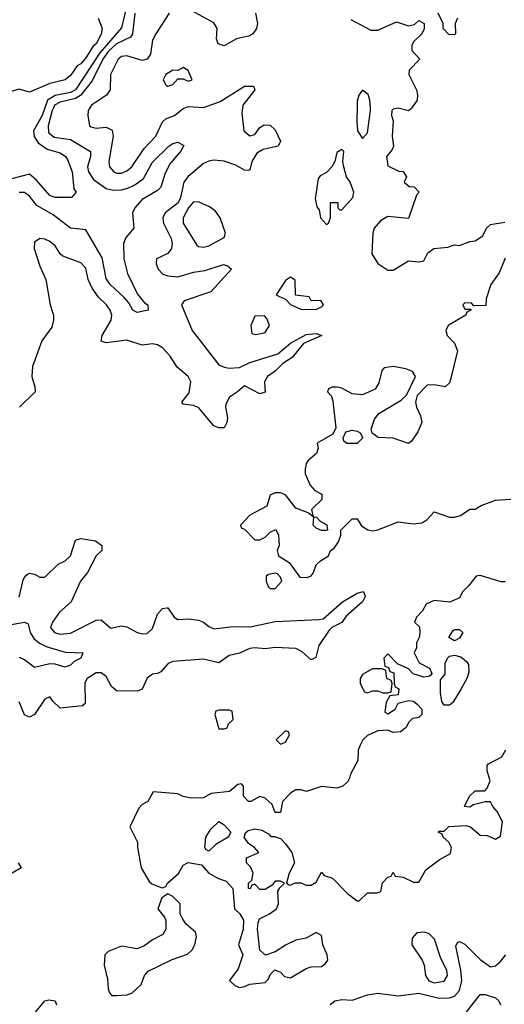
# Model space of a CAD drawing. Header units: inches. Extents: x 2601469 to 2753575, y 449403 to 582909.
# Tile 88 of 256: x 2641172 to 2643064, y 476497 to 480345. Entities that reach past the tile are written whole.
import ezdxf

# ---------------------------------------------------------------- set-up
doc = ezdxf.new("R2010")
doc.units = ezdxf.units.IN
doc.header["$MEASUREMENT"] = 0
doc.layers.add('C6447', color=7, linetype='Continuous')
doc.layers.add('C6448', color=7, linetype='Continuous')

msp = doc.modelspace()

# ---------------------------------------------------------------- linework, layer by layer
at = {"layer": 'C6447', "color": 4}
for points, elevation in [([(2641270.3, 480000), (2641259.7, 479970), (2641226, 479910), (2641227.8, 479887.8), (2641244, 479864), (2641279.1, 479839.1), (2641330, 479823.8), (2641350.7, 479810), (2641358.7, 479798.7), (2641376.4, 479750), (2641383.5, 479683.5), (2641392, 479670), (2641374, 479650), (2641310.4, 479649.6), (2641290, 479657), (2641238, 479718), (2641210, 479741.2), (2641110, 479715.1)], 12), ([(2641303.6, 480000), (2641299, 479990), (2641283.6, 479930), (2641284.4, 479904.4), (2641305.9, 479885.9), (2641370, 479876.5), (2641448, 479830), (2641448.5, 479810), (2641436.9, 479770), (2641440.3, 479750), (2641460.7, 479720.7), (2641510, 479684.4), (2641538.6, 479678.6), (2641570, 479680.2), (2641594.3, 479685.7), (2641620.9, 479699.1), (2641655.5, 479724.5), (2641690, 479788.5), (2641754, 479850), (2641770, 479861.1), (2641790, 479866), (2641813.4, 479853.4), (2641800.4, 479830), (2641758.7, 479781.3), (2641739, 479741), (2641723, 479690), (2641710, 479677), (2641650, 479641.6), (2641621.6, 479610), (2641612.7, 479590), (2641618, 479530), (2641586.6, 479493.4), (2641577.7, 479470), (2641578.6, 479410), (2641593, 479353), (2641632.3, 479272.3), (2641658.8, 479238.8), (2641672, 479230), (2641674, 479210), (2641630, 479200.9), (2641614, 479210), (2641598, 479238), (2641579.3, 479259.3), (2641525.4, 479310), (2641510, 479332.7), (2641494.2, 479414.2), (2641430, 479524), (2641370, 479529.7), (2641302, 479582), (2641238.9, 479618.9), (2641210, 479654.5), (2641190, 479669.5), (2641170, 479669.6)], 16), ([(2642041.8, 480000), (2642039, 479979), (2642047.3, 479910), (2642070, 479891), (2642090, 479896), (2642110, 479922.8), (2642126.2, 479933.8), (2642150, 479932.7), (2642170, 479914), (2642190.5, 479870), (2642181, 479850), (2642122.3, 479837.7), (2642097.3, 479822.7), (2642078, 479790), (2642070, 479758), (2642064.7, 479755.3), (2642050, 479756), (2642016.2, 479776.2), (2641970, 479792.2), (2641930, 479795.6), (2641910, 479792.2), (2641890, 479782.4), (2641830, 479731.5), (2641812.4, 479710), (2641799.7, 479650), (2641790.7, 479629.3), (2641739.3, 479590), (2641730.4, 479570), (2641733.4, 479550), (2641763.6, 479490), (2641767.7, 479470), (2641764.6, 479450), (2641750, 479431.5), (2641706, 479410), (2641704.9, 479390), (2641713, 479370), (2641730.3, 479350.3), (2641750, 479343.6), (2641790, 479340.3), (2641850, 479358), (2641894.9, 479365.1), (2641968, 479388), (2641983.4, 479383.4), (2641998.8, 479370), (2641918.6, 479281.4), (2641814.2, 479245.8), (2641803.7, 479230), (2641844.9, 479130), (2641950, 478996.4), (2641970, 478986.3), (2641990, 478983.1), (2642030, 478985.5), (2642070, 479004.6), (2642180.5, 479039.5), (2642230, 479080.4), (2642290, 479114.9), (2642330, 479118.8), (2642351.3, 479110), (2642280.7, 479079.3), (2642235.8, 479024.2), (2642199.2, 479000.8), (2642170, 478971.6), (2642139.3, 478950), (2642128.5, 478930), (2642130, 478888.7), (2642110, 478882), (2642050, 478914), (2642022.8, 478890), (2641990.8, 478870), (2641977.5, 478842.5), (2641975.5, 478830), (2641983, 478790), (2641980.5, 478770), (2641970, 478749.4), (2641950, 478749.4), (2641930, 478757.2), (2641870, 478829.4), (2641850, 478837), (2641810, 478842), (2641805.2, 478850), (2641833.5, 478886.5), (2641840.4, 478930), (2641829.7, 478950), (2641786.4, 478986.4), (2641759.8, 479030), (2641730, 479061.7), (2641710, 479073.7), (2641690, 479078.3), (2641650, 479072.6), (2641590, 479092), (2641510, 479082), (2641490, 479088.7), (2641494, 479110), (2641529.7, 479170), (2641531.9, 479190), (2641525.4, 479210), (2641510.9, 479230), (2641480, 479260), (2641455.5, 479295.5), (2641439.8, 479330), (2641430, 479374), (2641410, 479395.1), (2641340.4, 479420.4), (2641329.6, 479429.6), (2641310, 479460.9), (2641290, 479477.6), (2641270, 479486.6), (2641250, 479489), (2641230, 479475.3), (2641228.2, 479450), (2641250, 479381), (2641274, 479330), (2641290.5, 479230.5), (2641304, 479190), (2641304, 479170), (2641297.3, 479142.7), (2641258.8, 479090), (2641222, 478990), (2641219.1, 478950), (2641231.3, 478910), (2641232, 478890), (2641171, 478830)], 24), ([(2641445.9, 480000), (2641439.1, 479990), (2641437.3, 479970), (2641444.9, 479930), (2641450, 479925.5), (2641470, 479920.4), (2641510, 479924.4), (2641532.7, 479912.8), (2641537.4, 479890), (2641520.2, 479790), (2641522, 479770), (2641539.3, 479750), (2641550, 479745.2), (2641570, 479745), (2641590, 479753.8), (2641609.7, 479770), (2641658.5, 479841.5), (2641703.5, 479890), (2641730, 479944.9), (2641743.1, 479956.9), (2641776, 479970), (2641810, 479997.1), (2641816.7, 480000)], 24), ([(2642489.3, 480000), (2642488, 479950), (2642491, 479910), (2642510, 479881), (2642530, 479902), (2642542, 479990), (2642541.3, 480000)], 28), ([(2642703.4, 480000), (2642702, 479998), (2642690, 479989), (2642650, 479999), (2642630, 479995.3), (2642624.7, 479990), (2642624, 479970), (2642631, 479950), (2642626.8, 479890), (2642632, 479850), (2642625.4, 479834.6), (2642604.7, 479810), (2642610, 479774), (2642652.7, 479752.7), (2642670, 479752), (2642682, 479730), (2642674, 479710), (2642692.7, 479692.7), (2642712, 479692), (2642731.3, 479670), (2642721, 479659), (2642690, 479568), (2642610, 479575.3), (2642581.4, 479558.6), (2642556, 479530), (2642550.8, 479510), (2642546.8, 479430), (2642570, 479391.3), (2642610, 479366), (2642630, 479366), (2642690, 479402), (2642730, 479398), (2642750, 479402), (2642766.3, 479433.7), (2642789.3, 479450.7), (2642844, 479456), (2642870, 479464.7), (2642890, 479462), (2642930, 479478), (2642950, 479481), (2642980.2, 479499.8), (2642995.3, 479530), (2643010, 479544.7), (2643066.3, 479553.7)], 28), ([(2643067.5, 479412.5), (2643044.5, 479355.5), (2643011.3, 479310), (2642994, 479254), (2642992.7, 479227.3), (2642946, 479226), (2642936.4, 479236.4), (2642910, 479238), (2642902, 479230), (2642910, 479214), (2642934, 479214), (2642934, 479210), (2642918, 479202), (2642914, 479190), (2642844.7, 479150), (2642836, 479130), (2642841, 479110), (2642870, 479081), (2642882, 479050), (2642855.9, 478944.1), (2642850, 478926), (2642834, 478910), (2642790, 478918), (2642763.6, 478916.4), (2642723.6, 478876.4), (2642718, 478850), (2642721, 478830), (2642736.8, 478796.8), (2642742.8, 478770), (2642726.2, 478733.8), (2642702, 478698), (2642690, 478689), (2642630, 478709.4), (2642572.3, 478712.3), (2642548.9, 478728.9), (2642544.7, 478744.7), (2642556.9, 478783.1), (2642574.7, 478805.3), (2642662, 478858), (2642683.1, 478876.9), (2642718, 478950), (2642706, 478970), (2642680.4, 478980.4), (2642630, 478989), (2642595.3, 478984.7), (2642586, 478974), (2642574, 478926), (2642559.8, 478900.2), (2642510, 478879.3), (2642470, 478882.7), (2642430, 478905.2), (2642411.3, 478908.7), (2642392, 478908), (2642378, 478902), (2642374, 478890), (2642390, 478874), (2642394.4, 478854.4), (2642406.8, 478750), (2642395.3, 478724.7), (2642334, 478690), (2642338, 478670), (2642331.3, 478650), (2642298.5, 478621.5), (2642290.8, 478610), (2642287.3, 478590), (2642287.3, 478570), (2642305.8, 478525.8), (2642324.9, 478504.9), (2642351.3, 478490), (2642351.3, 478470), (2642312, 478430), (2642318, 478402), (2642298, 478418), (2642250, 478435.3), (2642210, 478488), (2642190, 478495.3), (2642170, 478495.3), (2642150, 478486), (2642136.9, 478443.1), (2642070, 478408), (2642034, 478370), (2642038, 478358), (2642050, 478354), (2642090, 478312), (2642110, 478312), (2642130, 478322), (2642150, 478342), (2642172.7, 478352.7), (2642182, 478330), (2642184.7, 478290), (2642178, 478270), (2642182, 478250), (2642223.6, 478223.6), (2642266, 478166), (2642294.6, 478165.4), (2642310, 478172), (2642318, 478182), (2642330, 478214), (2642346, 478230), (2642378, 478250), (2642386, 478270), (2642400.4, 478279.6), (2642416.4, 478303.6), (2642426, 478330), (2642426, 478350), (2642470, 478394), (2642490, 478394), (2642506.4, 478366.4), (2642530.9, 478350.9), (2642550, 478346.8), (2642570, 478350.8), (2642650, 478382.8), (2642710, 478374.8), (2642742, 478378), (2642762, 478390), (2642790, 478422), (2642850, 478401), (2642870, 478401), (2642892.9, 478407.1), (2642930, 478432), (2642950, 478432), (2642973.6, 478446.4), (2643030, 478466.8), (2643090, 478471.3)], 28), ([(2641170, 478088), (2641185.8, 478154.2), (2641191.7, 478168.3), (2641202, 478178), (2641210, 478182), (2641230, 478178), (2641250, 478166.7), (2641270, 478166.4), (2641322.7, 478217.3), (2641350, 478230.5), (2641370.8, 478249.2), (2641390, 478311), (2641410, 478317.3), (2641468, 478308), (2641492, 478290), (2641492, 478270), (2641470, 478249.4), (2641436, 478184), (2641408.9, 478150), (2641372.4, 478070), (2641327.6, 478030), (2641299.5, 477990), (2641292.2, 477970), (2641308.2, 477950), (2641330, 477943.2), (2641370, 477947.2), (2641470, 477998.4), (2641490, 477999.1), (2641527.5, 477967.5), (2641570, 477975.8), (2641590, 477972.2), (2641631, 477950), (2641650, 477944.9), (2641670, 477946.3), (2641690, 477965.5), (2641710, 478022), (2641730, 478044), (2641746, 478046), (2641750, 478046), (2641774.8, 478010), (2641790, 478000.5), (2641830, 478003.8), (2641870, 477998), (2641890, 477990.6), (2641910, 477973.4), (2641930, 477964.4), (2642006, 477974), (2642071.8, 477971.8), (2642170, 477992.4), (2642339.7, 478000.3), (2642356.6, 478003.4), (2642432.3, 478070), (2642490, 478103), (2642514, 478110), (2642520.7, 478090), (2642510.4, 478070), (2642446.2, 478013.8), (2642430, 477989.2), (2642390.4, 477969.6), (2642380.7, 477959.3), (2642340.6, 477899.4), (2642328, 477852), (2642310, 477842.9), (2642274.8, 477874.7), (2642250, 477888), (2642170, 477891.1), (2642130, 477886), (2642090, 477889.7), (2642070, 477887.1), (2642030, 477869.7), (2641990, 477860.5), (2641950, 477831.2), (2641890, 477846), (2641770, 477836.9), (2641751.6, 477828.4), (2641723.4, 477796.6), (2641710, 477789.4), (2641690, 477786.6), (2641670, 477772), (2641650, 477729), (2641630, 477720.9), (2641550, 477722), (2641530, 477739.3), (2641510, 477777.6), (2641490, 477792.6), (2641470, 477792), (2641434.9, 477770), (2641426.2, 477753.8), (2641427.7, 477672.3), (2641416.7, 477663.3), (2641330, 477654.5), (2641301.6, 477681.6), (2641290, 477699), (2641270, 477689.2), (2641230, 477629), (2641210, 477619), (2641190, 477628), (2641170, 477679)], 24), ([(2643068, 478148), (2643052, 478148), (2642970, 478172.7), (2642954, 478170), (2642926.4, 478133.6), (2642902, 478110), (2642890, 478086), (2642851.1, 478068.9), (2642790, 478075.3), (2642759.6, 478060.4), (2642745.4, 478034.6), (2642722, 478010), (2642714, 477990), (2642732.7, 477972.7), (2642734, 477950), (2642732, 477930), (2642722, 477910), (2642722, 477890), (2642712, 477870), (2642731.6, 477831.6), (2642772, 477810), (2642782, 477790), (2642776.9, 477783.1), (2642770, 477778), (2642750, 477775.3), (2642709, 477789), (2642690, 477808), (2642647.3, 477827.3), (2642610, 477866), (2642594, 477850), (2642598, 477818), (2642612.7, 477812.7), (2642618, 477798), (2642632.7, 477792.7), (2642634, 477750), (2642638, 477738), (2642652, 477730), (2642650, 477706), (2642618, 477702), (2642603.6, 477676.4), (2642598, 477638), (2642610, 477632), (2642638, 477650), (2642650, 477674), (2642690, 477684.7), (2642710, 477681), (2642724.7, 477670), (2642742, 477650), (2642742, 477630), (2642730, 477618), (2642706, 477614), (2642690, 477598), (2642681, 477579), (2642658.8, 477561.2), (2642630, 477559), (2642610, 477568), (2642570, 477566), (2642530, 477548), (2642512, 477530), (2642502, 477510), (2642494, 477490), (2642492, 477450), (2642463.6, 477396.4), (2642459.6, 477380.4), (2642452.7, 477367.3), (2642434, 477350), (2642410, 477342), (2642350, 477348), (2642291.3, 477328.7), (2642270, 477335.3), (2642250, 477335.3), (2642230, 477322), (2642198, 477290), (2642190, 477246), (2642170, 477246), (2642158, 477278), (2642130, 477302), (2642110, 477308.7), (2642074, 477290), (2642066, 477290), (2642046, 477310), (2642046, 477350), (2642038, 477358), (2642023.6, 477356.4), (2641991.1, 477328.9), (2641919.6, 477320.4), (2641890, 477304), (2641842, 477302), (2641810, 477309), (2641790, 477319), (2641692.7, 477327.3), (2641672, 477290), (2641650, 477278), (2641636.9, 477263.1), (2641602, 477190), (2641631.3, 477130), (2641631.3, 477110), (2641646.8, 477030), (2641677.3, 476977.3), (2641687.5, 476967.5), (2641728.4, 476951.6), (2641742, 476958), (2641748.7, 476970), (2641791.9, 477008.1), (2641810, 477041), (2641830, 477050.8), (2641882, 477042), (2641911, 477010), (2641948, 476988), (2641978, 476978), (2642004.7, 476950), (2642011.3, 476870), (2642032, 476850), (2642046, 476826), (2642044, 476790), (2642026, 476730), (2642042.8, 476690), (2642024.9, 476635.1), (2641991.3, 476590), (2642012, 476570), (2642030, 476562.8), (2642050, 476566), (2642070, 476576), (2642130, 476582), (2642143.1, 476596.9), (2642150, 476614), (2642168.4, 476631.6), (2642190, 476622), (2642206, 476606), (2642230, 476601), (2642290, 476637.3), (2642310, 476644), (2642350, 476644.9), (2642364.8, 476655.2), (2642375.1, 476670), (2642372, 476690), (2642356, 476730), (2642350, 476766), (2642330, 476778), (2642290, 476755.3), (2642250, 476748), (2642210, 476728.7), (2642170, 476702), (2642131.6, 476688.4), (2642110, 476708), (2642101.2, 476790), (2642103.1, 476816.9), (2642108.7, 476831.3), (2642148, 476850), (2642175.3, 476870), (2642182, 476890), (2642180.4, 476939.6), (2642187.3, 476952.7), (2642206, 476970), (2642190, 476978), (2642170, 476978), (2642158, 476962), (2642130, 476946), (2642110, 476946), (2642090, 476966), (2642078, 476962), (2642072, 476948), (2642066, 476950), (2642066, 476970), (2642078, 476982), (2642084, 477010), (2642073.6, 477033.6), (2642058, 477050), (2642058, 477070), (2642106, 477090), (2642088.7, 477110), (2642065.1, 477125.1), (2642048.7, 477150), (2642053.2, 477166.8), (2642064.1, 477175.9), (2642090, 477182.8), (2642117.3, 477177.3), (2642143.6, 477163.6), (2642152.7, 477152.7), (2642167.3, 477152.7), (2642190, 477144.7), (2642210, 477124.7), (2642234.8, 477090), (2642244.7, 477050), (2642224.7, 477010), (2642214, 476970), (2642223.6, 476963.6), (2642230, 476962), (2642248, 476972), (2642270, 476972), (2642290, 476962), (2642310, 476962), (2642330, 476974), (2642350, 477014), (2642361, 477001), (2642394, 476990), (2642452, 476930), (2642490, 476902), (2642498, 476902), (2642530, 476932), (2642567.3, 476932.7), (2642582, 476938), (2642588.4, 476971.6), (2642610, 476994), (2642622, 476998), (2642630, 477014), (2642638, 476998), (2642670, 476994), (2642710, 476974), (2642730, 476974), (2642758, 477022), (2642810, 477062), (2642854, 477086), (2642858, 477110), (2642848, 477130), (2642826, 477150), (2642822, 477162), (2642806, 477170), (2642810, 477174), (2642830, 477174), (2642848.4, 477191.6), (2642915.3, 477195.3), (2642932, 477190), (2642970, 477158), (2642996.9, 477156.9), (2643030, 477142), (2643050, 477154), (2643057.2, 477210), (2643037.2, 477250), (2643019, 477270), (2643010, 477288), (2642990, 477288.7), (2642943.6, 477276.4), (2642930, 477268), (2642908.7, 477270), (2642928.7, 477310), (2642950, 477331.3), (2642988.4, 477331.6), (2642998, 477342), (2643009, 477370), (2642998, 477410), (2642998, 477430), (2643003.1, 477436.9), (2643055.3, 477464.7), (2643070, 477492)], 28), ([(2641110, 477975.8), (2641190.3, 477990.3), (2641204.4, 477984.4), (2641213.2, 477950), (2641227, 477927), (2641248.7, 477908.7), (2641275, 477895), (2641350, 477873.6), (2641418, 477870), (2641410.6, 477850), (2641384, 477836), (2641370, 477822.4), (2641350, 477814), (2641310, 477826.8), (2641290, 477828), (2641230, 477813), (2641190, 477843.5), (2641171.7, 477851.7)], 16), ([(2641166, 477050), (2641178, 477030), (2641142, 477010)], 24), ([(2642384.2, 476495.8), (2642402, 476510), (2642430, 476515.5), (2642470, 476513.4), (2642530, 476534), (2642570, 476541), (2642650, 476530.5), (2642730, 476540.9), (2642810, 476521.1), (2642850, 476522.2), (2642870, 476529.1), (2642890, 476550.6), (2642898.2, 476590), (2642894.8, 476630), (2642875.5, 476724.5), (2642881.6, 476738.4), (2642890, 476742), (2642910, 476732.4), (2642970, 476672), (2643010, 476643), (2643030, 476648), (2643050, 476664.4), (2643070.9, 476690)], 24), ([(2642915.2, 476464.8), (2642970, 476535.3), (2642990, 476535.6), (2643030, 476521.7), (2643043.7, 476510), (2643050, 476494.8)], 16), ([(2641233.8, 476466.2), (2641269.7, 476510.3), (2641285.4, 476514.6), (2641310, 476510.7), (2641315.5, 476495.5)], 24)]:
    msp.add_lwpolyline(points, dxfattribs=dict(at, elevation=elevation))
at = {"layer": 'C6447', "color": 4, "elevation": 28}
for points in [[(2642430, 479838), (2642410, 479826), (2642402, 479790), (2642390.8, 479769.2), (2642370, 479748), (2642345.4, 479734.6), (2642336.9, 479723.1), (2642326, 479646), (2642332.7, 479612.7), (2642342, 479602), (2642346, 479570), (2642370, 479544.7), (2642378, 479550), (2642386, 479570), (2642386, 479630), (2642414, 479630), (2642414, 479610), (2642422, 479602), (2642430, 479602), (2642473.2, 479650), (2642477.2, 479670), (2642462, 479710), (2642448.7, 479730), (2642437.2, 479770), (2642434, 479790), (2642438, 479830)], [(2641850, 479632.3), (2641830.8, 479610), (2641810.8, 479570), (2641810.8, 479550), (2641863.5, 479463.5), (2641870, 479458), (2641890, 479456), (2641910, 479461), (2641970, 479494), (2641975.3, 479510), (2641955.3, 479570), (2641936.5, 479596.5), (2641913.2, 479613.2), (2641872.1, 479632.1)], [(2642230, 479338), (2642210, 479326), (2642174, 479270), (2642211.3, 479251.3), (2642230, 479232), (2642270, 479214), (2642330, 479212), (2642350, 479222), (2642358, 479230), (2642347.3, 479247.3), (2642310, 479246), (2642302, 479262), (2642248.7, 479268.7), (2642247.3, 479327.3)], [(2642127.3, 479187.3), (2642090, 479186), (2642074, 479150), (2642078, 479118), (2642094, 479114), (2642130, 479122), (2642148, 479150), (2642136.4, 479176.4)], [(2642448.9, 478688.9), (2642438, 478698), (2642435.3, 478710), (2642445.6, 478734.4), (2642470, 478740.7), (2642490, 478737.3), (2642501, 478730), (2642512, 478710), (2642490, 478689)], [(2642350, 478348), (2642330, 478358), (2642318, 478370), (2642320.4, 478399.6), (2642330, 478402), (2642344.7, 478384.7), (2642371.1, 478371.1), (2642374, 478350), (2642370, 478348)], [(2642170, 478182), (2642143.6, 478176.4), (2642134, 478170), (2642134, 478150), (2642142, 478130), (2642150, 478122), (2642170, 478122), (2642195.3, 478150), (2642190, 478166), (2642179, 478179)], [(2642870, 477918), (2642848, 477930), (2642863.1, 477956.9), (2642870, 477962), (2642890, 477962), (2642902, 477950), (2642890, 477928)], [(2642830, 477666), (2642820.4, 477680.4), (2642814.6, 477714.6), (2642815.3, 477764.7), (2642833.2, 477786.8), (2642834, 477830), (2642842, 477850), (2642850, 477858), (2642870, 477861), (2642894.4, 477854.4), (2642916.9, 477836.9), (2642924.7, 477824.7), (2642925.4, 477794.6), (2642918, 477770), (2642896, 477730), (2642863.6, 477676.4), (2642850, 477666)], [(2642550, 477808), (2642510, 477786), (2642502, 477770), (2642502, 477750), (2642518, 477718), (2642530, 477714), (2642550, 477722), (2642570, 477722), (2642590, 477714), (2642610, 477714), (2642622, 477718), (2642626, 477750), (2642622, 477762), (2642606, 477770), (2642602, 477802), (2642587.3, 477807.3)], [(2641990, 477646), (2641950, 477646), (2641938, 477642), (2641934, 477630), (2641950, 477574), (2641970, 477574), (2641982, 477578), (2641987.3, 477592.7), (2642006, 477610), (2642002, 477642)], [(2642210, 477566), (2642174, 477530), (2642190, 477514), (2642210, 477522), (2642226, 477550), (2642222, 477562)], [(2641910, 477095.3), (2641900.2, 477100.2), (2641895.3, 477110), (2641899, 477150), (2641918, 477182), (2641950, 477211.3), (2641970, 477198), (2641996, 477170), (2641986, 477150), (2641938.4, 477121.6)], [(2641750, 476928.7), (2641726.8, 476913.2), (2641711.3, 476870), (2641737.3, 476837.3), (2641742.8, 476822.8), (2641742, 476790), (2641730.4, 476769.6), (2641690, 476749), (2641656.3, 476723.7), (2641630, 476713.2), (2641570, 476724), (2641516.8, 476703.2), (2641504, 476690), (2641501.6, 476650), (2641515.3, 476595.3), (2641516.9, 476556.9), (2641522, 476542), (2641531.3, 476531.3), (2641550.9, 476530.9), (2641590, 476534), (2641610, 476540.7), (2641645.6, 476574.4), (2641659.3, 476610), (2641673.8, 476626.2), (2641767.6, 476672.4), (2641827.2, 476692.8), (2641845.2, 476710), (2641856, 476730), (2641862, 476762), (2641859, 476779), (2641822, 476810), (2641808.7, 476830), (2641798, 476850), (2641798, 476890), (2641770, 476918)], [(2642750, 476779.5), (2642723.4, 476776.6), (2642704.7, 476755.3), (2642703, 476730), (2642744, 476670), (2642751.3, 476650), (2642756.3, 476610), (2642769.1, 476589.1), (2642790, 476580.4), (2642830, 476588), (2642842, 476610), (2642839.6, 476630), (2642816.2, 476676.2), (2642791.8, 476751.8), (2642770, 476774)]]:
    msp.add_lwpolyline(points, close=True, dxfattribs=at)
at = {"layer": 'C6448', "color": 4}
for points, elevation in [([(2641592.3, 480412.3), (2641570, 480312.7), (2641484.6, 480215.4), (2641390, 480071.1), (2641370, 480060.3), (2641310, 480049), (2641280.8, 480030), (2641270.3, 480000)], 12), ([(2642093, 480370), (2642101, 480330), (2642096, 480310), (2642082.8, 480290), (2642070, 480280.9), (2642018.8, 480270), (2641970, 480242.9), (2641947, 480250), (2641940.7, 480270), (2641942.4, 480310), (2641930, 480333), (2641830, 480386.6)], 24), ([(2641478.8, 480350), (2641493.4, 480310), (2641490, 480288.7), (2641470.3, 480250), (2641458.9, 480241.1), (2641430, 480196), (2641410, 480172.7), (2641396.1, 480163.9), (2641370, 480126.6), (2641350, 480109.7), (2641290, 480095.1), (2641210, 480062), (2641170, 480073.2), (2641090.6, 480049.4), (2641044.1, 480015.9), (2641031.3, 480000)], 8), ([(2641621.3, 480370), (2641612, 480290), (2641604, 480276), (2641550, 480250.6), (2641518.6, 480221.4), (2641496.3, 480190), (2641454.5, 480105.5), (2641410.9, 480049.1), (2641390, 480036.5), (2641330, 480022.9), (2641308.3, 480010), (2641303.6, 480000)], 16), ([(2641755.3, 480370), (2641703.1, 480290), (2641690, 480264), (2641682.6, 480210), (2641670.2, 480189.8), (2641650, 480184.7), (2641590, 480203.1), (2641570, 480200.4), (2641557, 480190), (2641527, 480130), (2641525.5, 480070), (2641510.2, 480049.8), (2641452.7, 480010), (2641445.9, 480000)], 24), ([(2642465.4, 480345.4), (2642543.5, 480303.5), (2642570, 480304), (2642644, 480336), (2642690, 480321), (2642714, 480326), (2642730, 480342), (2642752, 480330), (2642751.6, 480308.4), (2642742, 480290), (2642710, 480258), (2642703.6, 480243.6), (2642703.6, 480223.6), (2642734, 480190), (2642692.7, 480147.3), (2642692, 480130), (2642721, 480070), (2642726, 480050), (2642724.7, 480030), (2642703.4, 480000)], 28), ([(2642882, 480350), (2642872, 480330), (2642874, 480290), (2642870, 480286), (2642847.3, 480287.3), (2642826, 480310), (2642826, 480330), (2642806, 480370)], 28), ([(2641816.7, 480000), (2641830, 480005.7), (2641890, 480002), (2641954.7, 480025.3), (2642050, 480084.4), (2642085.4, 480085.4), (2642090.6, 480070), (2642043.1, 480010), (2642041.8, 480000)], 24), ([(2642541.3, 480000), (2642539.3, 480030), (2642532.9, 480052.9), (2642510, 480068.7), (2642496, 480050), (2642490, 480026), (2642489.3, 480000)], 28)]:
    msp.add_lwpolyline(points, dxfattribs=dict(at, elevation=elevation))
at = {"layer": 'C6448', "color": 4, "elevation": 28}
msp.add_lwpolyline([(2641810, 480158), (2641790, 480146), (2641770, 480148), (2641742, 480130), (2641732, 480110), (2641742, 480090), (2641750, 480084.7), (2641770, 480092), (2641790, 480114), (2641810, 480114), (2641830, 480104.7), (2641846, 480110), (2641830, 480146)], close=True, dxfattribs=at)

doc.saveas('drawing.dxf')
